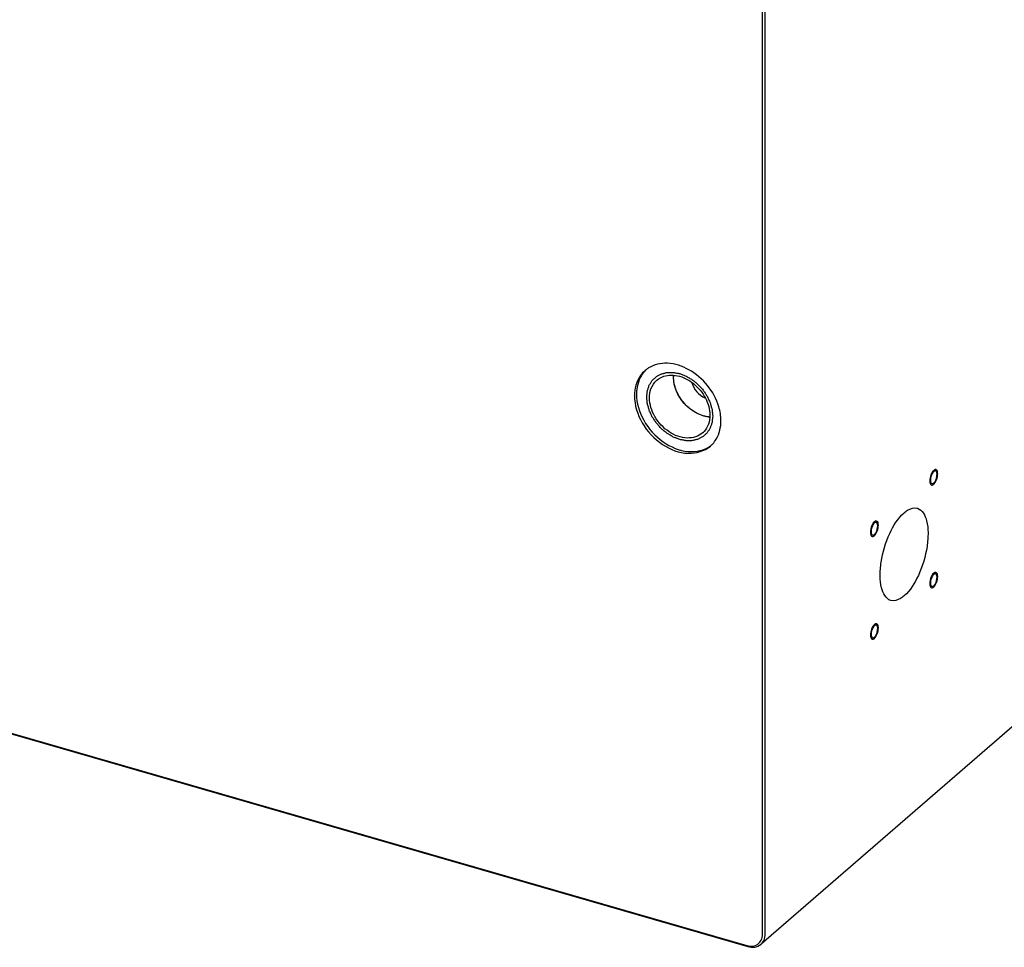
# Model space of a CAD drawing. Header units: millimetres. Extents: x -1 to 4195, y -1 to 2965.
# Tile 16 of 25: x 3441 to 3688, y 1803 to 2036. Entities that reach past the tile are written whole.
import ezdxf

# ---------------------------------------------------------------- set-up
doc = ezdxf.new("R2010")
doc.units = ezdxf.units.MM
doc.header["$LTSCALE"] = 231.275
doc.layers.get('0').update_dxf_attribs({"linetype": 'CONTINUOUS'})
doc.layers.add('02___PRT_ALL_AXES', color=7, linetype='CONTINUOUS')
doc.layers.add('7_ALL_FEATURES', color=7, linetype='CONTINUOUS')

msp = doc.modelspace()

# ---------------------------------------------------------------- linework, layer by layer
at = {"color": 2, "linetype": 'Continuous'}
for points, knots in [([(3598.2892, 1941.0867), (3598.3154, 1941.3461), (3598.3511, 1941.7371), (3598.4129, 1942.2515), (3598.424, 1942.6544), (3598.569, 1942.9921), (3598.6758, 1943.3488), (3598.8014, 1943.6945), (3598.8904, 1944.0652), (3599.1066, 1944.3469), (3599.2865, 1944.6543), (3599.4843, 1944.948), (3599.6469, 1945.2708), (3599.9326, 1945.4908), (3600.1838, 1945.7407), (3600.4502, 1945.9737), (3600.6902, 1946.2443), (3601.0205, 1946.3814), (3601.3253, 1946.5566), (3601.6419, 1946.7126), (3601.9365, 1946.9075), (3602.3075, 1946.9661), (3602.6571, 1947.0637), (3603.016, 1947.1414), (3603.3593, 1947.2597), (3603.7554, 1947.2358), (3604.1368, 1947.2525), (3604.5247, 1947.2487), (3604.901, 1947.2866), (3605.317, 1947.1783), (3605.7225, 1947.1116), (3606.13, 1947.0248), (3606.5401, 1946.977), (3606.938, 1946.7929), (3607.3397, 1946.6476), (3607.7385, 1946.4835), (3608.1448, 1946.3559), (3608.5243, 1946.1011), (3608.9118, 1945.8824), (3609.2938, 1945.6467), (3609.6902, 1945.4431), (3610.0343, 1945.1276), (3610.3936, 1944.844), (3610.7444, 1944.5449), (3611.1142, 1944.2756), (3611.4166, 1943.9026), (3611.739, 1943.5583), (3612.0489, 1943.2025), (3612.3889, 1942.8643), (3612.6213, 1942.4669), (3612.8845, 1942.0862), (3613.1319, 1941.6981), (3613.4118, 1941.3227), (3613.5775, 1940.9039), (3613.776, 1940.497), (3613.9574, 1940.0858), (3614.1747, 1939.6797), (3614.2652, 1939.2574), (3614.392, 1938.8395), (3614.5002, 1938.4204), (3614.6465, 1938.0018), (3614.6591, 1937.5822), (3614.7227, 1937.0231), (3614.7599, 1936.6037), (3614.787, 1936.3242)], [0, 0, 0, 0, 0.03125, 0.046875, 0.0625, 0.078125, 0.09375, 0.109375, 0.125, 0.140625, 0.15625, 0.171875, 0.1875, 0.203125, 0.21875, 0.234375, 0.25, 0.265625, 0.28125, 0.296875, 0.3125, 0.328125, 0.34375, 0.359375, 0.375, 0.390625, 0.40625, 0.421875, 0.4375, 0.453125, 0.46875, 0.484375, 0.5, 0.515625, 0.53125, 0.546875, 0.5625, 0.578125, 0.59375, 0.609375, 0.625, 0.640625, 0.65625, 0.671875, 0.6875, 0.703125, 0.71875, 0.734375, 0.75, 0.765625, 0.78125, 0.796875, 0.8125, 0.828125, 0.84375, 0.859375, 0.875, 0.890625, 0.90625, 0.921875, 0.9375, 0.953125, 0.96875, 1, 1, 1, 1]), ([(3614.787, 1936.3242), (3614.7608, 1936.0647), (3614.725, 1935.6738), (3614.6633, 1935.1594), (3614.6522, 1934.7564), (3614.5072, 1934.4188), (3614.4003, 1934.062), (3614.2748, 1933.7163), (3614.1858, 1933.3456), (3613.9696, 1933.0639), (3613.7896, 1932.7565), (3613.5918, 1932.4628), (3613.4293, 1932.14), (3613.1435, 1931.9201), (3612.8924, 1931.6702), (3612.626, 1931.4371), (3612.386, 1931.1665), (3612.0557, 1931.0295), (3611.7509, 1930.8542), (3611.4342, 1930.6982), (3611.1396, 1930.5033), (3610.7686, 1930.4448), (3610.419, 1930.3471), (3610.0602, 1930.2694), (3609.7169, 1930.1512), (3609.3207, 1930.1751), (3608.9394, 1930.1583), (3608.5515, 1930.1621), (3608.1751, 1930.1242), (3607.7592, 1930.2325), (3607.3536, 1930.2992), (3606.9461, 1930.3861), (3606.5361, 1930.4338), (3606.1382, 1930.6179), (3605.7365, 1930.7632), (3605.3377, 1930.9273), (3604.9314, 1931.055), (3604.5519, 1931.3097), (3604.1643, 1931.5284), (3603.7824, 1931.7642), (3603.386, 1931.9677), (3603.0419, 1932.2832), (3602.6825, 1932.5669), (3602.3317, 1932.8659), (3601.962, 1933.1352), (3601.6595, 1933.5083), (3601.3371, 1933.8525), (3601.0272, 1934.2084), (3600.6873, 1934.5465), (3600.4549, 1934.9439), (3600.1917, 1935.3247), (3599.9443, 1935.7127), (3599.6643, 1936.0881), (3599.4987, 1936.507), (3599.3001, 1936.9139), (3599.1188, 1937.3251), (3598.9015, 1937.7311), (3598.811, 1938.1534), (3598.6842, 1938.5713), (3598.576, 1938.9905), (3598.4296, 1939.4091), (3598.4171, 1939.8286), (3598.3535, 1940.3877), (3598.3163, 1940.8071), (3598.2892, 1941.0867)], [0, 0, 0, 0, 0.03125, 0.046875, 0.0625, 0.078125, 0.09375, 0.109375, 0.125, 0.140625, 0.15625, 0.171875, 0.1875, 0.203125, 0.21875, 0.234375, 0.25, 0.265625, 0.28125, 0.296875, 0.3125, 0.328125, 0.34375, 0.359375, 0.375, 0.390625, 0.40625, 0.421875, 0.4375, 0.453125, 0.46875, 0.484375, 0.5, 0.515625, 0.53125, 0.546875, 0.5625, 0.578125, 0.59375, 0.609375, 0.625, 0.640625, 0.65625, 0.671875, 0.6875, 0.703125, 0.71875, 0.734375, 0.75, 0.765625, 0.78125, 0.796875, 0.8125, 0.828125, 0.84375, 0.859375, 0.875, 0.890625, 0.90625, 0.921875, 0.9375, 0.953125, 0.96875, 1, 1, 1, 1]), ([(3670.1133, 1922.7333), (3670.0486, 1922.6662), (3669.9176, 1922.5465), (3669.6677, 1922.1918), (3669.2744, 1921.4052), (3669.0044, 1920.0364), (3669.2792, 1919.1618), (3669.6335, 1919.0254), (3669.8229, 1919.104), (3669.945, 1919.1308), (3670.0475, 1919.2235), (3670.1133, 1919.2692)], [0, 0, 0, 0, 0.0625, 0.125, 0.25, 0.5, 0.75, 0.875, 0.90625, 0.9375, 1, 1, 1, 1]), ([(3670.1133, 1919.2692), (3670.1781, 1919.3363), (3670.3091, 1919.456), (3670.559, 1919.8107), (3670.9523, 1920.5973), (3671.2223, 1921.9661), (3670.9475, 1922.8407), (3670.5932, 1922.9771), (3670.4038, 1922.8985), (3670.2817, 1922.8716), (3670.1792, 1922.779), (3670.1133, 1922.7333)], [0, 0, 0, 0, 0.0625, 0.125, 0.25, 0.5, 0.75, 0.875, 0.90625, 0.9375, 1, 1, 1, 1]), ([(3656.2641, 1909.0075), (3656.2514, 1909.2207), (3656.2189, 1909.644), (3655.9121, 1910.1557), (3655.3947, 1910.0768), (3654.8736, 1909.4472), (3654.5392, 1908.7686), (3654.3115, 1908.0011), (3654.2773, 1907.515), (3654.2641, 1907.2754)], [0, 0, 0, 0, 0.125, 0.25, 0.5, 0.625, 0.75, 0.875, 1, 1, 1, 1]), ([(3654.2641, 1907.2754), (3654.2768, 1907.0621), (3654.3093, 1906.6389), (3654.6161, 1906.1272), (3655.1335, 1906.2061), (3655.6546, 1906.8357), (3655.989, 1907.5142), (3656.2167, 1908.2817), (3656.2509, 1908.7678), (3656.2641, 1909.0075)], [0, 0, 0, 0, 0.125, 0.25, 0.5, 0.625, 0.75, 0.875, 1, 1, 1, 1]), ([(3671.1133, 1896.1476), (3671.1006, 1896.3609), (3671.0681, 1896.7842), (3670.7613, 1897.2959), (3670.2439, 1897.217), (3669.7229, 1896.5873), (3669.3884, 1895.9088), (3669.1607, 1895.1413), (3669.1265, 1894.6552), (3669.1133, 1894.4156)], [0, 0, 0, 0, 0.125, 0.25, 0.5, 0.625, 0.75, 0.875, 1, 1, 1, 1]), ([(3669.1133, 1894.4156), (3669.126, 1894.2023), (3669.1586, 1893.779), (3669.4654, 1893.2673), (3669.9828, 1893.3463), (3670.5038, 1893.9759), (3670.8382, 1894.6544), (3671.0659, 1895.4219), (3671.1002, 1895.908), (3671.1133, 1896.1476)], [0, 0, 0, 0, 0.125, 0.25, 0.5, 0.625, 0.75, 0.875, 1, 1, 1, 1]), ([(3655.2641, 1884.1538), (3655.1994, 1884.0868), (3655.0684, 1883.967), (3654.8185, 1883.6124), (3654.4252, 1882.8258), (3654.1551, 1881.4569), (3654.43, 1880.5823), (3654.7842, 1880.4459), (3654.9736, 1880.5245), (3655.0958, 1880.5514), (3655.1982, 1880.6441), (3655.2641, 1880.6897)], [0, 0, 0, 0, 0.0625, 0.125, 0.25, 0.5, 0.75, 0.875, 0.90625, 0.9375, 1, 1, 1, 1]), ([(3655.2641, 1880.6897), (3655.3288, 1880.7568), (3655.4599, 1880.8765), (3655.7097, 1881.2312), (3656.103, 1882.0178), (3656.3731, 1883.3867), (3656.0982, 1884.2612), (3655.744, 1884.3977), (3655.5546, 1884.319), (3655.4324, 1884.2922), (3655.33, 1884.1995), (3655.2641, 1884.1538)], [0, 0, 0, 0, 0.0625, 0.125, 0.25, 0.5, 0.75, 0.875, 0.90625, 0.9375, 1, 1, 1, 1])]:
    msp.add_open_spline(points, degree=3, knots=knots, dxfattribs=at)
at = {"color": 7, "linetype": 'Continuous'}
msp.add_open_spline([(3604.9766, 1946.0844), (3604.977, 1946.1899), (3604.9799, 1946.3289), (3604.9866, 1946.4693)], degree=3, dxfattribs=at)
msp.add_open_spline([(3614.023, 1936.0587), (3613.7477, 1936.1105), (3613.197, 1936.2165), (3612.5089, 1936.3378), (3611.9576, 1936.5665), (3611.5457, 1936.7278), (3611.1277, 1936.8642), (3610.7327, 1937.1105), (3610.3347, 1937.3421), (3609.9359, 1937.5728), (3609.5436, 1937.8218), (3609.1749, 1938.1422), (3608.8036, 1938.4469), (3608.2911, 1938.8414), (3607.7871, 1939.4619), (3607.2186, 1940.029), (3606.8821, 1940.5693), (3606.6182, 1940.9651), (3606.3413, 1941.3551), (3606.1279, 1941.7777), (3605.9309, 1942.2095), (3605.7337, 1942.639), (3605.5207, 1943.0686), (3605.4236, 1943.5012), (3605.3, 1943.9329), (3605.1224, 1944.5095), (3605.0616, 1945.2251), (3605.0042, 1945.798), (3604.9766, 1946.0844)], degree=3, knots=[0, 0, 0, 0, 0.0625, 0.125, 0.15625, 0.1875, 0.21875, 0.25, 0.28125, 0.3125, 0.34375, 0.375, 0.40625, 0.4375, 0.5, 0.5625, 0.59375, 0.625, 0.65625, 0.6875, 0.71875, 0.75, 0.78125, 0.8125, 0.84375, 0.875, 0.9375, 1, 1, 1, 1], dxfattribs=at)
at = {"layer": '02___PRT_ALL_AXES', "color": 7, "linetype": 'Continuous'}
for centre, radius, start, end in [((3602.487, 1942.3678), 7.0791, 125.620111, 130.901975), ((3602.5213, 1942.3196), 7.1383, 121.993896, 125.61907), ((3612.2724, 1946.0854), 7.2958, 176.88782, 180.008127), ((3614.6579, 1943.252), 7.2213, 263.585792, 265.041155), ((3609.033, 1935.8272), 4.922, 310.908742, 317.389349), ((3609.61, 1934.1518), 7.0465, 310.908742, 317.389349)]:
    msp.add_arc(centre, radius, start, end, dxfattribs=at)
for points, knots in [([(3616.3336, 1938.6456), (3615.7589, 1940.5823), (3613.7477, 1944.2482), (3609.1595, 1948.1764), (3603.7627, 1949.9985), (3600.1123, 1949.2315), (3598.7393, 1948.3736)], [0, 0, 0, 0, 0.26799867, 0.53853599, 0.78522827, 1, 1, 1, 1]), ([(3597.8518, 1947.7184), (3597.43, 1947.3529), (3595.8481, 1945.6204), (3595.2128, 1943.165), (3595.2128, 1941.3974)], [0, 0, 0, 0, 0.23996728, 1, 1, 1, 1]), ([(3597.8938, 1947.7173), (3597.5412, 1947.3513), (3596.2293, 1945.6635), (3595.7128, 1943.4456), (3595.7128, 1941.8304)], [0, 0, 0, 0, 0.23934345, 1, 1, 1, 1]), ([(3602.0936, 1946.1058), (3603.2733, 1946.6225), (3606.2635, 1946.7352), (3610.235, 1944.6297), (3613.2128, 1941.0584), (3614.0996, 1937.9945), (3614.0996, 1936.5226)], [0, 0, 0, 0, 0.22081723, 0.47680816, 0.74763479, 1, 1, 1, 1]), ([(3613.8511, 1936.0759), (3611.5107, 1936.3389), (3607.0936, 1939.0184), (3604.9766, 1943.7159), (3604.9766, 1946.0844)], [0, 0, 0, 0, 0.49859054, 1, 1, 1, 1]), ([(3595.7128, 1941.8304), (3595.7128, 1939.5625), (3597.1783, 1934.8527), (3601.958, 1929.5995), (3608.2149, 1926.8418), (3612.6789, 1927.753), (3614.225, 1928.8647)], [0, 0, 0, 0, 0.25675775, 0.5310302, 0.78441434, 1, 1, 1, 1]), ([(3595.2128, 1941.3974), (3595.2128, 1939.062), (3596.7649, 1934.2176), (3601.761, 1928.9177), (3608.2658, 1926.2908), (3612.7644, 1927.5615), (3614.2244, 1928.8264)], [0, 0, 0, 0, 0.25854888, 0.53412628, 0.78614253, 1, 1, 1, 1]), ([(3612.2562, 1932.1074), (3611.2364, 1931.2238), (3608.0942, 1930.3363), (3603.5505, 1932.1711), (3600.0608, 1935.8731), (3598.9766, 1939.2569), (3598.9766, 1940.8882)], [0, 0, 0, 0, 0.21385747, 0.46587372, 0.74145112, 1, 1, 1, 1]), ([(3614.796, 1929.3813), (3615.1312, 1929.7458), (3616.3753, 1931.4164), (3616.8634, 1933.5727), (3616.8634, 1935.1474)], [0, 0, 0, 0, 0.23926247, 1, 1, 1, 1]), ([(3670.1133, 1922.4302), (3670.0338, 1922.3613), (3669.6979, 1921.9749), (3669.4997, 1921.4872), (3669.3989, 1921.097)], [0, 0, 0, 0, 0.20703213, 1, 1, 1, 1]), ([(3670.221, 1922.5109), (3670.2026, 1922.4992), (3670.1657, 1922.4736), (3670.1308, 1922.4453), (3670.1133, 1922.4302)], [0, 0, 0, 0, 0.48604322, 1, 1, 1, 1]), ([(3670.5697, 1922.587), (3670.5161, 1922.6022), (3670.3886, 1922.6001), (3670.2767, 1922.5462), (3670.221, 1922.5109)], [0, 0, 0, 0, 0.45788732, 1, 1, 1, 1]), ([(3670.8278, 1920.9055), (3670.8781, 1921.1), (3670.9762, 1921.6205), (3670.937, 1922.4828), (3670.5697, 1922.587)], [0, 0, 0, 0, 0.34470628, 1, 1, 1, 1]), ([(3669.3989, 1921.097), (3669.3486, 1920.9025), (3669.2505, 1920.382), (3669.2897, 1919.5197), (3669.657, 1919.4155)], [0, 0, 0, 0, 0.34470628, 1, 1, 1, 1]), ([(3669.657, 1919.4155), (3669.7106, 1919.4003), (3669.8381, 1919.4024), (3669.95, 1919.4563), (3670.0057, 1919.4916)], [0, 0, 0, 0, 0.45788732, 1, 1, 1, 1]), ([(3670.0057, 1919.4916), (3670.0241, 1919.5033), (3670.061, 1919.5289), (3670.0959, 1919.5572), (3670.1133, 1919.5723)], [0, 0, 0, 0, 0.48604322, 1, 1, 1, 1]), ([(3662.6887, 1912.1038), (3662.9637, 1912.342), (3663.8974, 1913.0641), (3665.2186, 1913.4721), (3666.0191, 1913.2402)], [0, 0, 0, 0, 0.30386107, 1, 1, 1, 1]), ([(3666.0191, 1913.2402), (3667.2664, 1912.8788), (3668.517, 1910.3487), (3668.7677, 1907.0119), (3668.4077, 1902.295), (3666.7147, 1896.7696), (3664.2668, 1892.6858), (3662.6887, 1891.3192)], [0, 0, 0, 0, 0.16129133, 0.28401197, 0.42906469, 0.74072809, 1, 1, 1, 1]), ([(3659.3584, 1890.1829), (3658.111, 1890.5443), (3656.8605, 1893.0743), (3656.6097, 1896.4111), (3656.9698, 1901.1281), (3658.6627, 1906.6534), (3661.1107, 1910.7372), (3662.6887, 1912.1038)], [0, 0, 0, 0, 0.16129133, 0.28401197, 0.42906469, 0.74072809, 1, 1, 1, 1]), ([(3655.2641, 1909.5704), (3655.1843, 1909.5013), (3654.8481, 1909.1151), (3654.6502, 1908.6271), (3654.5496, 1908.2371)], [0, 0, 0, 0, 0.20770097, 1, 1, 1, 1]), ([(3655.9786, 1909.4746), (3655.9503, 1909.5353), (3655.8836, 1909.6424), (3655.7745, 1909.7117), (3655.7204, 1909.7271)], [0, 0, 0, 0, 0.54346873, 1, 1, 1, 1]), ([(3654.5496, 1906.8082), (3654.5779, 1906.7475), (3654.6446, 1906.6404), (3654.7537, 1906.5711), (3654.8078, 1906.5558)], [0, 0, 0, 0, 0.54346873, 1, 1, 1, 1]), ([(3670.1133, 1896.7105), (3670.0335, 1896.6414), (3669.6974, 1896.2552), (3669.4995, 1895.7673), (3669.3989, 1895.3773)], [0, 0, 0, 0, 0.20770097, 1, 1, 1, 1]), ([(3670.8278, 1896.6148), (3670.7995, 1896.6755), (3670.7329, 1896.7826), (3670.6237, 1896.8519), (3670.5696, 1896.8673)], [0, 0, 0, 0, 0.54346873, 1, 1, 1, 1]), ([(3669.3989, 1893.9484), (3669.4272, 1893.8877), (3669.4938, 1893.7806), (3669.6029, 1893.7113), (3669.6571, 1893.6959)], [0, 0, 0, 0, 0.54346873, 1, 1, 1, 1]), ([(3662.6887, 1891.3192), (3662.4137, 1891.0811), (3661.4801, 1890.3589), (3660.1589, 1889.951), (3659.3584, 1890.1829)], [0, 0, 0, 0, 0.30386107, 1, 1, 1, 1]), ([(3655.2641, 1883.8507), (3655.1846, 1883.7818), (3654.8486, 1883.3955), (3654.6504, 1882.9077), (3654.5496, 1882.5175)], [0, 0, 0, 0, 0.20703213, 1, 1, 1, 1]), ([(3655.3718, 1883.9314), (3655.3534, 1883.9197), (3655.3164, 1883.8941), (3655.2815, 1883.8658), (3655.2641, 1883.8507)], [0, 0, 0, 0, 0.48604322, 1, 1, 1, 1]), ([(3655.7204, 1884.0075), (3655.6668, 1884.0227), (3655.5393, 1884.0207), (3655.4275, 1883.9667), (3655.3718, 1883.9314)], [0, 0, 0, 0, 0.45788732, 1, 1, 1, 1]), ([(3655.9786, 1882.3261), (3656.0288, 1882.5205), (3656.1269, 1883.0411), (3656.0877, 1883.9034), (3655.7204, 1884.0075)], [0, 0, 0, 0, 0.34470628, 1, 1, 1, 1]), ([(3654.5496, 1882.5175), (3654.4994, 1882.323), (3654.4013, 1881.8025), (3654.4405, 1880.9402), (3654.8078, 1880.8361)], [0, 0, 0, 0, 0.34470628, 1, 1, 1, 1]), ([(3654.8078, 1880.8361), (3654.8614, 1880.8209), (3654.9889, 1880.8229), (3655.1007, 1880.8769), (3655.1564, 1880.9121)], [0, 0, 0, 0, 0.45788732, 1, 1, 1, 1]), ([(3655.1564, 1880.9121), (3655.1748, 1880.9238), (3655.2118, 1880.9495), (3655.2467, 1880.9777), (3655.2641, 1880.9928)], [0, 0, 0, 0, 0.48604322, 1, 1, 1, 1])]:
    msp.add_open_spline(points, degree=3, knots=knots, dxfattribs=at)
for points in [[(3599.3467, 1943.118), (3599.6429, 1943.9451), (3600.156, 1944.7281), (3600.82, 1945.3034)], [(3600.82, 1945.3034), (3601.1992, 1945.632), (3601.6339, 1945.9045), (3602.0936, 1946.1058)], [(3609.5683, 1944.6344), (3610.0677, 1943.0454), (3611.3389, 1941.5798), (3612.8396, 1940.8573)], [(3598.9766, 1940.8882), (3598.9766, 1941.6417), (3599.0927, 1942.4087), (3599.3467, 1943.118)], [(3616.8634, 1935.1474), (3616.8634, 1936.3268), (3616.6691, 1937.5149), (3616.3336, 1938.6456)], [(3614.0996, 1936.5226), (3614.0996, 1935.7692), (3613.9835, 1935.0021), (3613.7295, 1934.2928)], [(3613.7295, 1934.2928), (3613.4941, 1933.6356), (3613.128, 1933.0088), (3612.6555, 1932.495)], [(3670.1133, 1919.5723), (3670.2863, 1919.7221), (3670.4176, 1919.9194), (3670.5258, 1920.121)], [(3670.5258, 1920.121), (3670.6584, 1920.3679), (3670.7577, 1920.6342), (3670.8278, 1920.9055)], [(3654.5496, 1908.2371), (3654.4815, 1907.9732), (3654.4391, 1907.6995), (3654.4391, 1907.427)], [(3654.4391, 1907.427), (3654.4391, 1907.2174), (3654.4611, 1906.9981), (3654.5496, 1906.8082)], [(3655.7204, 1909.7271), (3655.5657, 1909.7711), (3655.3857, 1909.6756), (3655.2641, 1909.5704)], [(3655.6766, 1907.2612), (3655.809, 1907.5081), (3655.9086, 1907.7744), (3655.9786, 1908.0457)], [(3656.0891, 1908.8559), (3656.0891, 1909.0654), (3656.0671, 1909.2848), (3655.9786, 1909.4746)], [(3655.9786, 1908.0457), (3656.0467, 1908.3096), (3656.0891, 1908.5833), (3656.0891, 1908.8559)], [(3654.8078, 1906.5558), (3654.9625, 1906.5118), (3655.1425, 1906.6072), (3655.2641, 1906.7125)], [(3655.2641, 1906.7125), (3655.4371, 1906.8623), (3655.5685, 1907.0595), (3655.6766, 1907.2612)], [(3669.3989, 1895.3773), (3669.3308, 1895.1134), (3669.2883, 1894.8397), (3669.2883, 1894.5671)], [(3670.5696, 1896.8673), (3670.4149, 1896.9113), (3670.2349, 1896.8158), (3670.1133, 1896.7105)], [(3670.5258, 1894.4013), (3670.6583, 1894.6483), (3670.7578, 1894.9146), (3670.8278, 1895.1859)], [(3670.9383, 1895.9961), (3670.9383, 1896.2056), (3670.9164, 1896.4249), (3670.8278, 1896.6148)], [(3670.8278, 1895.1859), (3670.8959, 1895.4498), (3670.9383, 1895.7235), (3670.9383, 1895.9961)], [(3669.2883, 1894.5671), (3669.2883, 1894.3576), (3669.3103, 1894.1383), (3669.3989, 1893.9484)], [(3669.6571, 1893.6959), (3669.8117, 1893.652), (3669.9918, 1893.7474), (3670.1133, 1893.8527)], [(3670.1133, 1893.8527), (3670.2863, 1894.0025), (3670.4177, 1894.1997), (3670.5258, 1894.4013)], [(3655.2641, 1880.9928), (3655.4371, 1881.1426), (3655.5684, 1881.3399), (3655.6766, 1881.5415)], [(3655.6766, 1881.5415), (3655.8091, 1881.7884), (3655.9085, 1882.0548), (3655.9786, 1882.3261)]]:
    msp.add_open_spline(points, degree=3, dxfattribs=at)
at = {"layer": '7_ALL_FEATURES', "color": 7, "linetype": 'Continuous'}
for p, q in [((3627.2557, 1806.5737), (3627.2557, 2390.7079)), ((3627.9387, 1806.6652), (3627.9387, 2390.7994)), ((3876.6319, 2020.4254), (3626.8819, 1804.1356)), ((3199.0061, 1926.3016), (3623.3586, 1803.8016)), ((3199.2561, 1926.0851), (3623.6086, 1803.5851))]:
    msp.add_line(p, q, dxfattribs=at)
msp.add_arc((3624.5275, 1807.8477), 4.2115, 253.886707, 257.681803, dxfattribs=at)
msp.add_open_spline([(3626.8818, 1804.1356), (3627.3952, 1804.5806), (3627.8633, 1805.4895), (3627.9387, 1806.4153), (3627.9387, 1806.6652)], degree=3, knots=[0, 0, 0, 0, 0.73103678, 1, 1, 1, 1], dxfattribs=at)
for points in [[(3626.9593, 1805.1684), (3627.1627, 1805.6018), (3627.2557, 1806.095), (3627.2557, 1806.5737)], [(3624.8494, 1803.6677), (3625.7058, 1803.7745), (3626.5925, 1804.3872), (3626.9593, 1805.1684)], [(3625.265, 1803.4363), (3625.8477, 1803.5089), (3626.4381, 1803.7511), (3626.8818, 1804.1356)], [(3623.6086, 1803.5851), (3624.1412, 1803.4314), (3624.7149, 1803.3677), (3625.265, 1803.4363)], [(3623.629, 1803.7331), (3624.027, 1803.6463), (3624.4451, 1803.6172), (3624.8494, 1803.6677)]]:
    msp.add_open_spline(points, degree=3, dxfattribs=at)

doc.saveas('drawing.dxf')
